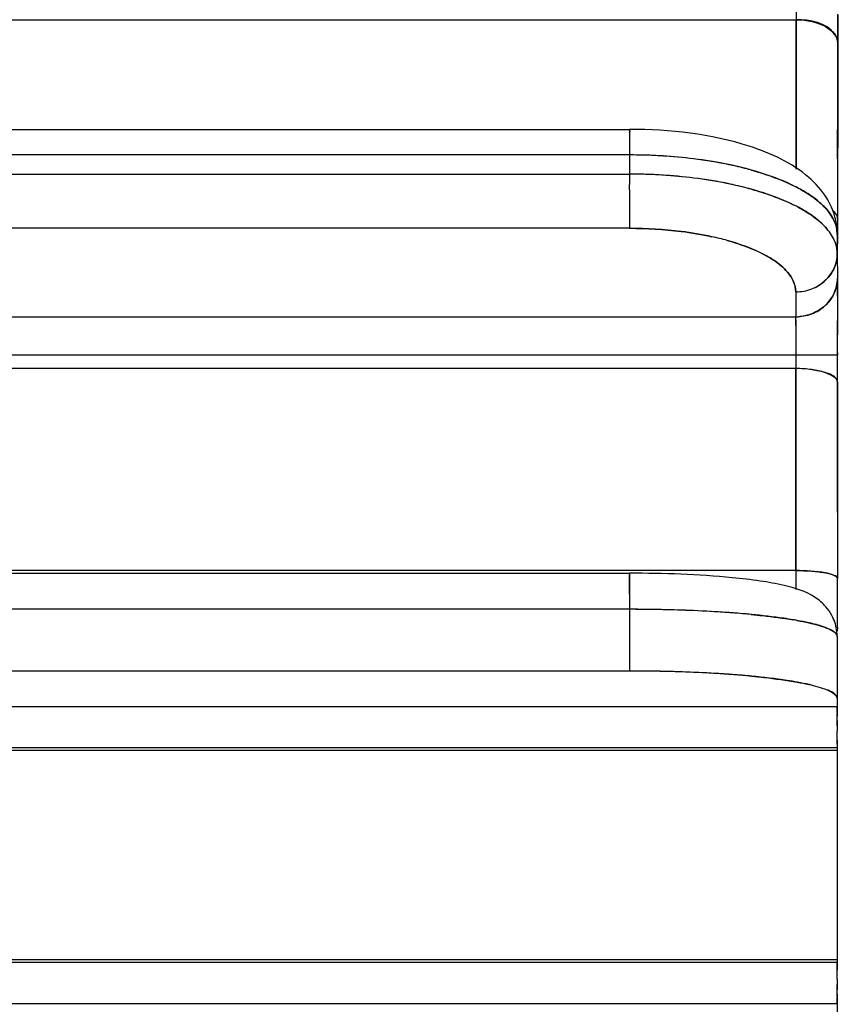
# Model space of a CAD drawing. Header units: millimetres. Extents: x 4086 to 10416, y 123 to 1549.
# Tile 23 of 256: x 6762.72 to 6767.68, y 756.61 to 762.54. Entities that reach past the tile are written whole.
import ezdxf

# ---------------------------------------------------------------- set-up
doc = ezdxf.new("R2010")
doc.units = ezdxf.units.MM
doc.layers.add('外形图', color=7, linetype='Continuous')
doc.layers.add('尺寸标注', color=7, linetype='Continuous')
doc.styles.add('思源黑', font='SourceHanSansCN-Normal.ttf')
doc.dimstyles.new('尺寸标注_1_4比例中六', dxfattribs={"dimtxt": 10, "dimasz": 8, "dimexe": 2, "dimexo": 1.5, "dimgap": 1, "dimtad": 1, "dimdec": 1, "dimlfac": 4, "dimdsep": 46, "dimtxsty": '思源黑', "dimcen": 0.09, "dimadec": 0, "dimazin": 0, "dimtp": 0.01, "dimtm": 0.01, "dimtfac": 1, "dimtdec": 1, "dimtofl": 0, "dimtmove": 0, "dimatfit": 3, "dimfxl": 1, "dimtolj": 1, "dimarcsym": 0})

# ---------------------------------------------------------------- blocks, each defined once
blk = doc.blocks.new('*D633')
at = {"layer": 'Defpoints', "color": 0}
for p in [(6787.9611, 1067.7451), (6648.5282, 887.75), (6787.9611, 754.6585)]:
    blk.add_point(p, dxfattribs=at)
at = {"layer": '尺寸标注', "color": 0, "lineweight": -2}
for p, q in [((6648.5282, 889.25), (6648.5282, 1069.7451)), ((6787.9611, 756.1585), (6787.9611, 1069.7451)), ((6656.5282, 1067.7451), (6779.9611, 1067.7451))]:
    blk.add_line(p, q, dxfattribs=at)
at = {"layer": '尺寸标注', "color": 0}
for points in [[(6656.5282, 1069.0785), (6656.5282, 1066.4118), (6648.5282, 1067.7451)], [(6779.9611, 1066.4118), (6779.9611, 1069.0785), (6787.9611, 1067.7451)]]:
    blk.add_solid(points, dxfattribs=at)
at = {"layer": '尺寸标注', "color": 0, "insert": (6718.2446, 1073.9296), "char_height": 10, "attachment_point": 5, "style": '思源黑'}
blk.add_mtext('\\A1;557.3', dxfattribs=at)

msp = doc.modelspace()

# ---------------------------------------------------------------- linework, layer by layer
at = {"layer": '外形图', "color": 7, "linetype": 'Continuous'}
for p, q in [((6767.4037, 762.6275), (6767.4037, 762.5414)), ((6767.654, 762.4016), (6767.6542, 762.5752)), ((6767.6542, 762.5708), (6767.654, 762.4013)), ((6758.0287, 762.5415), (6767.4037, 762.5414)), ((6767.6537, 762.0576), (6767.654, 762.4016)), ((6767.6533, 761.7038), (6767.6537, 762.0576)), ((6758.0246, 761.8807), (6766.3996, 761.8807)), ((6766.3993, 761.8076), (6766.3992, 761.7263)), ((6766.3992, 761.7263), (6758.0242, 761.7264)), ((6766.3992, 761.7263), (6766.3991, 761.6109)), ((6767.6533, 761.7038), (6767.653, 761.3408)), ((6758.0241, 761.6109), (6766.3991, 761.6109)), ((6766.3991, 761.6109), (6766.3991, 761.5801)), ((6766.3991, 761.5805), (6766.3991, 761.548)), ((6766.3991, 761.5152), (6766.3991, 761.5482)), ((6766.3991, 761.5152), (6766.3991, 761.4195)), ((6766.3991, 761.4195), (6766.3992, 761.3384)), ((6766.3992, 761.3384), (6766.3993, 761.3137)), ((6766.3993, 761.3137), (6766.3994, 761.2842)), ((6767.653, 761.3408), (6767.6528, 761.1901)), ((6766.3994, 761.2842), (6758.0244, 761.2843)), ((6767.589, 761.2807), (6767.5893, 761.2803)), ((6767.6512, 761.248), (6767.6511, 761.1325)), ((6767.6512, 761.249), (6767.6512, 761.2428)), ((6767.6378, 761.2014), (6767.6379, 761.2011)), ((6767.6511, 761.1325), (6767.6518, 760.9824)), ((6767.6518, 760.9835), (6767.6518, 760.9649)), ((6767.6518, 760.9641), (6767.6518, 760.9824)), ((6767.6518, 760.9649), (6767.652, 760.8768)), ((6767.652, 760.8763), (6767.6518, 760.9641)), ((6767.401, 760.9015), (6767.4016, 760.7515)), ((6767.4966, 760.9191), (6767.4968, 760.9192)), ((6767.6326, 760.8939), (6767.6327, 760.8941)), ((6767.652, 760.8768), (6767.6521, 760.8222)), ((6767.6521, 760.8341), (6767.6522, 760.7187)), ((6758.0266, 760.7515), (6767.4016, 760.7515)), ((6767.4017, 760.7319), (6767.4016, 760.7515)), ((6767.4017, 760.7319), (6767.4017, 760.6973)), ((6767.5022, 760.771), (6767.4973, 760.7691)), ((6767.6523, 760.6485), (6767.6522, 760.7258)), ((6767.6522, 760.7192), (6767.6523, 760.6415)), ((6767.4017, 760.6986), (6767.4018, 760.6743)), ((6767.4018, 760.675), (6767.4018, 760.6161)), ((6767.4018, 760.6196), (6767.4019, 760.583)), ((6767.6523, 760.5323), (6767.6523, 760.6497)), ((6767.4019, 760.5832), (6767.4019, 760.5205)), ((6767.6523, 760.5205), (6758.0269, 760.5205)), ((6767.4019, 760.5205), (6767.4018, 760.4391)), ((6767.6523, 760.533), (6767.6523, 760.5205)), ((6767.6523, 760.3576), (6767.6523, 760.5323)), ((6767.4018, 760.4391), (6758.0269, 760.4391)), ((6767.652, 759.9683), (6767.6523, 760.3576)), ((6767.6519, 759.5736), (6767.652, 759.9683)), ((6767.6519, 759.5736), (6767.6517, 759.1744)), ((6758.0233, 759.2057), (6766.3983, 759.2057)), ((6767.4013, 759.2221), (6758.0263, 759.2221)), ((6766.3983, 759.2051), (6766.3982, 759.1972)), ((6766.3983, 759.2057), (6766.3984, 759.2036)), ((6767.4013, 759.2221), (6767.4012, 759.135)), ((6767.6516, 758.9997), (6767.6517, 759.1744)), ((6766.3981, 759.1541), (6766.398, 759.0809)), ((6767.4012, 759.135), (6767.4012, 759.108)), ((6766.398, 759.0809), (6766.3979, 758.9884)), ((6767.6514, 758.8787), (6767.6516, 758.9997)), ((6766.3979, 758.9884), (6758.0229, 758.9884)), ((6766.3979, 758.9884), (6766.3978, 758.6166)), ((6766.414, 758.9883), (6766.3979, 758.9884)), ((6767.5882, 758.8756), (6767.5879, 758.8757)), ((6767.6514, 758.8787), (6767.6513, 758.8568)), ((6767.65, 758.8252), (6767.6499, 758.4534)), ((6767.65, 758.8285), (6767.65, 758.8252)), ((6766.3978, 758.6166), (6758.0228, 758.6166)), ((6767.4099, 758.5493), (6767.4091, 758.5495)), ((6767.5883, 758.5038), (6767.5868, 758.5044)), ((6757.7757, 758.4022), (6767.6506, 758.4022)), ((6767.65, 758.4534), (6767.6506, 758.4022)), ((6767.6506, 758.4022), (6767.6508, 758.3728)), ((6767.6508, 758.3749), (6767.6508, 758.3656)), ((6767.6508, 758.3656), (6767.6508, 758.3555)), ((6767.6509, 758.3453), (6767.6508, 758.3589)), ((6767.6508, 758.3574), (6767.6509, 758.3448)), ((6767.651, 758.2871), (6767.6509, 758.3453)), ((6767.6509, 758.3192), (6767.651, 758.2852)), ((6767.651, 758.2872), (6767.651, 758.2546)), ((6767.651, 758.1765), (6767.651, 758.2548)), ((6767.651, 758.1994), (6767.651, 758.1544)), ((6767.651, 758.1763), (6767.651, 758.1526)), ((6767.651, 758.1544), (6757.776, 758.1544)), ((6767.651, 758.1369), (6757.776, 758.1369)), ((6767.651, 758.1544), (6767.651, 758.1369)), ((6767.651, 758.1369), (6767.651, 757.5069)), ((6767.651, 757.5069), (6767.651, 756.877)), ((6767.651, 756.877), (6757.776, 756.877)), ((6767.651, 756.8595), (6757.776, 756.8595)), ((6767.651, 756.877), (6767.651, 756.8595)), ((6767.651, 756.8373), (6767.651, 756.8621)), ((6767.651, 756.8595), (6767.651, 756.8143)), ((6767.651, 756.759), (6767.651, 756.8373)), ((6767.651, 756.7592), (6767.6509, 756.7266)), ((6767.651, 756.7285), (6767.6509, 756.6946)), ((6767.6509, 756.6685), (6767.6509, 756.7267)), ((6767.6508, 756.6412), (6767.6506, 756.6116)), ((6767.6509, 756.669), (6767.6508, 756.6564)), ((6767.6508, 756.6549), (6767.6509, 756.6685)), ((6767.6508, 756.6583), (6767.6508, 756.6482)), ((6767.6508, 756.649), (6767.6508, 756.6476)), ((6767.6508, 756.6482), (6767.6508, 756.6402)), ((6767.6506, 756.6116), (6757.7757, 756.6117)), ((6767.6506, 756.6116), (6767.65, 756.5604))]:
    msp.add_line(p, q, dxfattribs=at)
for centre, radius, start, end in [((6788.3608, 761.7773), 21.9615, 179.77978, 179.9209), ((6788.415, 761.7771), 22.0157, 179.78, 179.92105), ((6788.3912, 761.7771), 21.9919, 179.77991, 179.921), ((6788.3774, 761.7772), 21.9781, 179.77993, 179.92087), ((6766.3992, 758.5076), 3.2187, 89.71366, 89.99979), ((6766.3992, 758.5078), 3.2185, 89.7135, 89.99964), ((6766.403, 758.5876), 3.1388, 82.9885, 90.06823), ((6766.4033, 758.5906), 3.1357, 83.00108, 89.78005), ((6766.4033, 758.5911), 3.1352, 82.98674, 89.78031), ((6766.466, 759.1012), 2.6213, 78.23744, 83.00343), ((6766.4632, 759.0825), 2.6402, 78.58862, 82.97613), ((6766.4633, 759.0829), 2.6398, 78.58916, 82.97726), ((6766.4635, 759.0841), 2.6385, 78.5676, 82.97745), ((6766.5122, 759.3382), 2.3798, 78.16367, 78.526), ((6766.5199, 759.3757), 2.3416, 77.50765, 78.52919), ((6766.5125, 759.3395), 2.3785, 78.1637, 78.50366), ((6766.5635, 759.5716), 2.1409, 74.52759, 78.2255), ((6766.5245, 759.3968), 2.32, 77.50518, 78.16257), ((6766.573, 759.609), 2.1023, 74.5181, 77.54585), ((6766.5732, 759.6095), 2.1018, 74.5076, 77.54603), ((6766.3991, 758.3922), 3.2187, 89.71338, 89.99979), ((6766.3991, 758.3923), 3.2185, 89.71322, 89.99964), ((6766.4029, 758.472), 3.1388, 82.98893, 90.06802), ((6766.4029, 758.4724), 3.1385, 82.98143, 90.06849), ((6766.4032, 758.4756), 3.1352, 82.98667, 89.78004), ((6766.4659, 758.985), 2.622, 78.25847, 82.9924), ((6766.4629, 758.9655), 2.6417, 78.61654, 82.97516), ((6766.463, 758.9658), 2.6414, 78.61709, 82.97629), ((6766.4632, 758.9673), 2.6399, 78.59771, 82.96893), ((6766.5195, 759.2586), 2.3432, 77.50661, 78.5583), ((6766.5109, 759.2169), 2.3858, 78.23718, 78.55474), ((6766.5111, 759.218), 2.3846, 78.23723, 78.53487), ((6766.5623, 759.4519), 2.1453, 74.53023, 78.30141), ((6766.5624, 759.4523), 2.1449, 74.52422, 78.30172), ((6766.5242, 759.2801), 2.3212, 77.504, 78.18481), ((6766.5731, 759.494), 2.1018, 74.51051, 77.54474), ((6766.5731, 759.4941), 2.1017, 74.50739, 77.54469), ((6766.9395, 760.6302), 1.0153, 62.32701, 64.2848), ((6766.9397, 760.6307), 1.0147, 62.30648, 64.28172), ((6766.9399, 760.631), 1.0143, 62.29656, 64.27967), ((6767.1039, 760.9139), 0.6871, 55.12103, 56.65378), ((6767.1119, 760.9259), 0.6727, 54.25133, 56.66806), ((6766.9441, 760.524), 1.0049, 62.32034, 63.94203), ((6766.9444, 760.5244), 1.0043, 62.30032, 63.94064), ((6766.9445, 760.5247), 1.004, 62.29036, 63.93947), ((6767.1274, 760.9477), 0.646, 54.27581, 54.98676), ((6767.1278, 760.9483), 0.6452, 54.22792, 54.98727), ((6767.1684, 761.0037), 0.5766, 50.16667, 54.33999), ((6767.1685, 761.0038), 0.5764, 50.19806, 54.29068), ((6767.1688, 761.0042), 0.5759, 50.16765, 54.29021), ((6767.2026, 761.228), 0.4525, 25.18839, 31.74179), ((6767.1033, 760.7978), 0.688, 55.17193, 56.65028), ((6767.1113, 760.8095), 0.6738, 54.31999, 56.66384), ((6788.435, 761.3686), 22.0358, 180.0786, 180.21943), ((6788.4272, 761.3686), 22.028, 180.0786, 180.21945), ((6767.125, 760.829), 0.6499, 54.35234, 55.15969), ((6767.1255, 760.8297), 0.6491, 54.29873, 55.16027), ((6767.2503, 761.2473), 0.401, 3.06961, 13.68659), ((6766.4024, 758.7741), 2.5101, 82.95678, 90.06808), ((6767.4402, 761.2481), 0.211, 359.9667, 5.4742), ((6767.4405, 761.2481), 0.2108, 359.96699, 4.81302), ((6767.2486, 761.2474), 0.4026, 0.2381, 3.04962), ((6767.4707, 761.2472), 0.1805, 0.24134, 2.19625), ((6766.5367, 759.5836), 1.6888, 74.49191, 77.72793), ((6766.5359, 759.5841), 1.6886, 74.46155, 77.69605), ((6767.4659, 761.1314), 0.1852, 2.22865, 10.71224), ((6767.467, 761.1316), 0.1841, 0.27484, 10.6091), ((6767.4407, 761.1327), 0.2104, 355.66924, 359.95935), ((6767.4706, 761.1317), 0.1805, 0.24134, 2.19438), ((6767.4316, 761.1339), 0.2196, 335.81252, 350.86724), ((6767.4363, 761.133), 0.2148, 350.90476, 355.66927), ((6767.4141, 761.1465), 0.2414, 309.72475, 313.43406), ((6767.4137, 761.147), 0.2419, 309.72748, 312.7101), ((6767.4151, 761.1454), 0.2398, 310.32693, 315.65855), ((6767.4157, 761.1448), 0.239, 312.71367, 315.66339), ((6727.2255, 760.8235), 40.4266, 0.07474, 0.22524), ((6767.4153, 760.9957), 0.2404, 309.77566, 315.0991), ((6767.4162, 760.9948), 0.2391, 311.98773, 315.72044), ((6767.4016, 761.0195), 0.268, 270.00607, 275.68608), ((6745.686, 760.6681), 21.7158, 0.08051, 0.21994), ((6745.6904, 760.6681), 21.7114, 0.08051, 0.21996), ((6778.2599, 759.1337), 11.8618, 179.69354, 179.90175), ((6778.2533, 759.1337), 11.8552, 179.69342, 179.90179), ((6778.252, 759.1337), 11.8539, 179.69346, 179.90178), ((6766.4024, 749.8544), 9.1339, 87.60078, 90.0282), ((6766.4024, 749.8546), 9.1338, 87.60062, 90.02828), ((6766.4028, 749.8652), 9.1231, 87.60491, 89.92967), ((6766.4028, 749.8669), 9.1214, 87.59997, 89.92979), ((6766.475, 751.581), 7.4058, 85.94196, 87.60864), ((6766.4717, 751.5168), 7.4701, 86.06546, 87.59821), ((6766.4718, 751.5178), 7.4691, 86.06565, 87.5986), ((6766.472, 751.5221), 7.4648, 86.05807, 87.59872), ((6766.5281, 752.3806), 6.6045, 85.91148, 86.03967), ((6766.5371, 752.507), 6.4778, 85.67888, 86.04106), ((6766.5285, 752.385), 6.6001, 85.91149, 86.03177), ((6766.5871, 753.1677), 5.8151, 84.61085, 85.93835), ((6766.5423, 752.5781), 6.4065, 85.67782, 85.91118), ((6766.598, 753.2919), 5.6905, 84.60618, 85.69556), ((6766.5982, 753.2938), 5.6886, 84.60238, 85.69565), ((6767.3892, 758.828), 0.2603, 23.99057, 28.38834), ((6767.0258, 756.7748), 2.1804, 79.85548, 80.51043), ((6767.0261, 756.7764), 2.1788, 79.84857, 80.50891), ((6767.2096, 757.7003), 1.2367, 76.63124, 77.35503), ((6767.2189, 757.7408), 1.1952, 76.21475, 77.36588), ((6767.2367, 757.8147), 1.1192, 76.2203, 76.56465), ((6767.2372, 757.8167), 1.1171, 76.19701, 76.56498), ((6767.6277, 758.8248), 0.0223, 6.53101, 15.61622), ((6767.3801, 758.8249), 0.27, 0.75662, 3.36776), ((6767.4081, 758.8253), 0.2419, 359.98393, 3.5403), ((6767.6289, 758.8249), 0.0211, 0.76608, 6.47627), ((6766.3805, 747.8085), 10.8081, 89.7615, 89.90832), ((6766.3978, 749.1686), 9.448, 89.81293, 90.00012), ((6766.3978, 749.1713), 9.4453, 89.83226, 90.00007), ((6766.4023, 749.482), 9.1345, 87.60207, 90.02785), ((6766.3952, 749.108), 9.5085, 87.64041, 89.81711), ((6766.4032, 749.5115), 9.105, 87.58666, 89.86003), ((6766.4033, 749.5103), 9.1063, 87.59709, 89.84015), ((6766.4748, 751.2068), 7.4082, 85.94935, 87.60474), ((6766.4746, 751.2004), 7.4147, 85.96752, 87.59982), ((6766.4749, 751.2055), 7.4095, 85.96714, 87.58846), ((6766.4911, 751.4876), 7.127, 85.68426, 87.62349), ((6766.542, 752.2035), 6.4093, 85.65707, 85.93844), ((6766.5422, 752.2063), 6.4065, 85.65195, 85.93852), ((6766.5397, 752.1715), 6.4414, 85.73368, 85.91872), ((6766.5954, 752.8914), 5.7194, 84.60534, 85.7537), ((6766.5984, 752.9386), 5.6721, 84.58127, 85.66237), ((6766.5995, 752.9385), 5.672, 84.59229, 85.67422), ((6766.5995, 752.9374), 5.6732, 84.59944, 85.66863), ((6767.2076, 757.3203), 1.2452, 76.65401, 77.41435), ((6767.2079, 757.3216), 1.2438, 76.65384, 77.40161), ((6767.2129, 757.343), 1.2219, 76.65258, 77.18901), ((6767.6248, 758.4507), 0.0253, 6.14917, 14.4726), ((6767.6286, 758.4531), 0.0213, 0.76883, 11.6065), ((6766.803, 758.3925), 0.8477, 0.4807, 0.65428), ((6767.072, 758.3948), 0.5787, 0.49595, 0.73137), ((6761.9919, 758.359), 5.6589, 0.138, 0.41198), ((6761.8883, 756.6554), 5.7625, 359.59198, 359.86079), ((6761.9148, 756.6552), 5.736, 359.5916, 359.86007), ((6766.7833, 756.6215), 0.8674, 359.34621, 359.52739), ((6767.053, 756.6192), 0.5977, 359.27057, 359.51466)]:
    msp.add_arc(centre, radius, start, end, dxfattribs=at)
for points, knots in [([(6767.4037, 762.5414), (6767.4036, 762.4683), (6767.4033, 762.1681), (6767.403, 761.8679), (6767.4027, 761.6407)], [0, 0, 0, 0, 1399.616115, 5749.877742, 5749.877742, 5749.877742, 5749.877742]), ([(6767.4037, 762.5414), (6767.4036, 762.4683), (6767.4033, 762.1681), (6767.403, 761.8679), (6767.4027, 761.6407)], [0, 0, 0, 0, 1399.617344, 5749.877741, 5749.877741, 5749.877741, 5749.877741]), ([(6767.4037, 762.5414), (6767.4036, 762.4683), (6767.4033, 762.1681), (6767.403, 761.8679), (6767.4027, 761.6407)], [0, 0, 0, 0, 1399.608582, 5749.877747, 5749.877747, 5749.877747, 5749.877747]), ([(6767.4027, 761.6407), (6767.4028, 761.7177), (6767.4031, 762.0179), (6767.4034, 762.3182), (6767.4037, 762.5414)], [0, 0, 0, 0, 1472.799146, 5744.688483, 5744.688483, 5744.688483, 5744.688483]), ([(6767.4037, 762.5414), (6767.4358, 762.5414), (6767.529, 762.5345), (6767.6539, 762.4688), (6767.654, 762.4016)], [0, 0, 0, 0, 1858.020768, 5746.793177, 5746.793177, 5746.793177, 5746.793177]), ([(6767.654, 762.4016), (6767.654, 762.4205), (6767.6105, 762.5202), (6767.4859, 762.5414), (6767.4037, 762.5414)], [0, 0, 0, 0, 1075.41174, 5744.037798, 5744.037798, 5744.037798, 5744.037798]), ([(6767.654, 762.4016), (6767.6539, 762.3159), (6767.6535, 761.9623), (6767.6532, 761.6087), (6767.653, 761.3408)], [0, 0, 0, 0, 1391.183253, 5742.548467, 5742.548467, 5742.548467, 5742.548467]), ([(6766.3996, 761.8807), (6766.3981, 761.8812), (6766.4017, 761.8696), (6766.3995, 761.8664), (6766.3995, 761.8616)], [0, 0, 0, 0, 1459.505695, 5767.165361, 5767.165361, 5767.165361, 5767.165361]), ([(6766.3995, 761.8617), (6766.3995, 761.8664), (6766.4017, 761.8697), (6766.3981, 761.8812), (6766.3996, 761.8807)], [0, 0, 0, 0, 4307.57305, 5767.171779, 5767.171779, 5767.171779, 5767.171779]), ([(6766.3996, 761.8807), (6766.3981, 761.8811), (6766.4017, 761.8696), (6766.3995, 761.8664), (6766.3995, 761.8616)], [0, 0, 0, 0, 1459.587389, 5767.165267, 5767.165267, 5767.165267, 5767.165267]), ([(6766.3996, 761.8807), (6766.3981, 761.8811), (6766.4017, 761.8697), (6766.3995, 761.8664), (6766.3995, 761.8616)], [0, 0, 0, 0, 1459.636735, 5767.165493, 5767.165493, 5767.165493, 5767.165493]), ([(6767.3133, 761.7006), (6767.2515, 761.7319), (6766.9598, 761.8461), (6766.6424, 761.8807), (6766.3996, 761.8807)], [0, 0, 0, 0, 1276.322165, 5754.20913, 5754.20913, 5754.20913, 5754.20913]), ([(6767.1342, 761.635), (6767.1568, 761.6287), (6767.2405, 761.6038), (6767.3225, 761.5726), (6767.3801, 761.5449)], [0, 0, 0, 0, 1540.180486, 5744.952441, 5744.952441, 5744.952441, 5744.952441]), ([(6767.1346, 761.6349), (6767.1571, 761.6287), (6767.2406, 761.6038), (6767.3225, 761.5726), (6767.38, 761.5449)], [0, 0, 0, 0, 1540.027935, 5744.946046, 5744.946046, 5744.946046, 5744.946046]), ([(6767.1346, 761.6349), (6767.1571, 761.6286), (6767.2407, 761.6038), (6767.3225, 761.5726), (6767.38, 761.5449)], [0, 0, 0, 0, 1540.021566, 5744.945775, 5744.945775, 5744.945775, 5744.945775]), ([(6767.3801, 761.5449), (6767.3619, 761.5536), (6767.2822, 761.5893), (6767.1992, 761.617), (6767.1346, 761.6349)], [0, 0, 0, 0, 1329.383456, 5742.827878, 5742.827878, 5742.827878, 5742.827878]), ([(6767.3856, 761.4267), (6767.3671, 761.4357), (6767.2857, 761.4726), (6767.2006, 761.5011), (6767.1344, 761.5195)], [0, 0, 0, 0, 1325.615486, 5741.628557, 5741.628557, 5741.628557, 5741.628557]), ([(6767.3855, 761.4267), (6767.367, 761.4357), (6767.2857, 761.4726), (6767.2007, 761.501), (6767.1345, 761.5194)], [0, 0, 0, 0, 1325.673515, 5741.628422, 5741.628422, 5741.628422, 5741.628422]), ([(6767.1345, 761.5194), (6767.1576, 761.513), (6767.2432, 761.4875), (6767.3269, 761.4554), (6767.3856, 761.4267)], [0, 0, 0, 0, 1543.087434, 5743.799877, 5743.799877, 5743.799877, 5743.799877]), ([(6767.3855, 761.4267), (6767.367, 761.4357), (6767.2858, 761.4726), (6767.2008, 761.501), (6767.1347, 761.5194)], [0, 0, 0, 0, 1325.737205, 5741.625925, 5741.625925, 5741.625925, 5741.625925]), ([(6767.6338, 761.3827), (6767.632, 761.3846), (6767.6281, 761.3884), (6767.624, 761.3918), (6767.6219, 761.3936)], [0, 0, 0, 0, 2793.981451, 5732.052284, 5732.052284, 5732.052284, 5732.052284]), ([(6766.9882, 761.2109), (6767.0088, 761.2052), (6767.0841, 761.1825), (6767.1577, 761.1533), (6767.2085, 761.1268)], [0, 0, 0, 0, 1558.416947, 5744.661678, 5744.661678, 5744.661678, 5744.661678]), ([(6767.2085, 761.1268), (6767.1926, 761.1351), (6767.1216, 761.1692), (6767.0467, 761.1946), (6766.9882, 761.2109)], [0, 0, 0, 0, 1309.93796, 5742.728996, 5742.728996, 5742.728996, 5742.728996]), ([(6767.648, 761.1655), (6767.6468, 761.1716), (6767.644, 761.1837), (6767.64, 761.1955), (6767.6377, 761.2014)], [0, 0, 0, 0, 2831.854413, 5729.778351, 5729.778351, 5729.778351, 5729.778351]), ([(6767.648, 761.1655), (6767.6468, 761.1716), (6767.644, 761.1837), (6767.64, 761.1955), (6767.6377, 761.2014)], [0, 0, 0, 0, 2831.808492, 5729.778608, 5729.778608, 5729.778608, 5729.778608]), ([(6767.6379, 761.2011), (6767.6401, 761.1953), (6767.644, 761.1837), (6767.6468, 761.1718), (6767.6479, 761.1659)], [0, 0, 0, 0, 2897.372893, 5729.886226, 5729.886226, 5729.886226, 5729.886226]), ([(6767.6479, 761.166), (6767.6468, 761.1718), (6767.644, 761.1837), (6767.6401, 761.1952), (6767.6379, 761.2009)], [0, 0, 0, 0, 2832.647703, 5729.773833, 5729.773833, 5729.773833, 5729.773833]), ([(6767.652, 760.8761), (6767.652, 760.8868), (6767.652, 760.9222), (6767.6519, 760.9577), (6767.6518, 760.9824)], [0, 0, 0, 0, 1725.646798, 5727.111209, 5727.111209, 5727.111209, 5727.111209]), ([(6767.4976, 760.4329), (6767.5121, 760.4309), (6767.5587, 760.4226), (6767.6071, 760.4092), (6767.6331, 760.3888)], [0, 0, 0, 0, 1756.878413, 5725.182164, 5725.182164, 5725.182164, 5725.182164]), ([(6767.6523, 760.3576), (6767.6522, 760.3631), (6767.64, 760.395), (6767.6042, 760.4069), (6767.5787, 760.4152)], [0, 0, 0, 0, 980.005877, 5722.418777, 5722.418777, 5722.418777, 5722.418777]), ([(6767.6331, 760.3888), (6767.6386, 760.3845), (6767.6478, 760.3756), (6767.6522, 760.3631), (6767.6523, 760.3576)], [0, 0, 0, 0, 3192.408671, 5722.128538, 5722.128538, 5722.128538, 5722.128538]), ([(6766.398, 759.0809), (6766.398, 759.0941), (6766.398, 759.1329), (6766.3981, 759.1717), (6766.3982, 759.1972)], [0, 0, 0, 0, 1963.456651, 5741.244186, 5741.244186, 5741.244186, 5741.244186]), ([(6766.3982, 759.1972), (6766.3982, 759.1914), (6766.398, 759.1526), (6766.398, 759.1139), (6766.398, 759.0808)], [0, 0, 0, 0, 852.509304, 5741.767843, 5741.767843, 5741.767843, 5741.767843]), ([(6767.1855, 759.1588), (6767.1299, 759.167), (6766.8686, 759.1971), (6766.6051, 759.2057), (6766.3983, 759.2057)], [0, 0, 0, 0, 1224.422067, 5731.215184, 5731.215184, 5731.215184, 5731.215184]), ([(6767.6517, 759.1744), (6767.6516, 759.1833), (6767.6207, 759.1998), (6767.5426, 759.2164), (6767.4604, 759.2221), (6767.4013, 759.2221)], [0, 0, 0, 0, 812.469463, 2546.101558, 7992.164736, 7992.164736, 7992.164736, 7992.164736]), ([(6767.6325, 759.1927), (6767.6376, 759.1903), (6767.6457, 759.1863), (6767.6517, 759.1779), (6767.6517, 759.1744)], [0, 0, 0, 0, 3520.914086, 5710.853393, 5710.853393, 5710.853393, 5710.853393]), ([(6767.5821, 759.0034), (6767.5633, 759.0249), (6767.4906, 759.089), (6767.3957, 759.1166), (6767.3305, 759.132)], [0, 0, 0, 0, 1707.341888, 5714.247977, 5714.247977, 5714.247977, 5714.247977]), ([(6767.1329, 758.9572), (6767.1561, 758.955), (6767.2405, 758.9464), (6767.3246, 758.9355), (6767.3854, 758.9254)], [0, 0, 0, 0, 1567.041131, 5719.603704, 5719.603704, 5719.603704, 5719.603704]), ([(6767.1333, 758.9572), (6767.1564, 758.955), (6767.2406, 758.9464), (6767.3247, 758.9355), (6767.3853, 758.9254)], [0, 0, 0, 0, 1566.876534, 5719.597642, 5719.597642, 5719.597642, 5719.597642]), ([(6767.1333, 758.9572), (6767.1564, 758.955), (6767.2406, 758.9464), (6767.3247, 758.9355), (6767.3853, 758.9254)], [0, 0, 0, 0, 1566.870018, 5719.59738, 5719.59738, 5719.59738, 5719.59738]), ([(6767.3854, 758.9254), (6767.3666, 758.9285), (6767.2829, 758.9415), (6767.1986, 758.951), (6767.1333, 758.9572)], [0, 0, 0, 0, 1286.010705, 5717.755218, 5717.755218, 5717.755218, 5717.755218]), ([(6767.5879, 758.8757), (6767.5956, 758.8727), (6767.6173, 758.8629), (6767.6411, 758.8493), (6767.6478, 758.8346)], [0, 0, 0, 0, 1923.431713, 5708.734939, 5708.734939, 5708.734939, 5708.734939]), ([(6767.5879, 758.8757), (6767.5955, 758.8727), (6767.6173, 758.8629), (6767.6411, 758.8493), (6767.6478, 758.8346)], [0, 0, 0, 0, 1923.593123, 5708.735346, 5708.735346, 5708.735346, 5708.735346]), ([(6767.6478, 758.8346), (6767.646, 758.8385), (6767.6307, 758.8582), (6767.6069, 758.8681), (6767.5882, 758.8756)], [0, 0, 0, 0, 991.701422, 5708.041113, 5708.041113, 5708.041113, 5708.041113]), ([(6767.5884, 758.8756), (6767.5959, 758.8725), (6767.6175, 758.8627), (6767.6411, 758.8493), (6767.6478, 758.8346)], [0, 0, 0, 0, 1920.719778, 5708.725768, 5708.725768, 5708.725768, 5708.725768]), ([(6767.6478, 758.8346), (6767.6481, 758.8339), (6767.6486, 758.8327), (6767.649, 758.8314), (6767.6492, 758.8307)], [0, 0, 0, 0, 2895.503077, 5707.311641, 5707.311641, 5707.311641, 5707.311641]), ([(6767.6478, 758.8346), (6767.6481, 758.8339), (6767.6486, 758.8327), (6767.649, 758.8314), (6767.6492, 758.8307)], [0, 0, 0, 0, 2895.473013, 5707.311633, 5707.311633, 5707.311633, 5707.311633]), ([(6767.6478, 758.8346), (6767.6481, 758.834), (6767.6486, 758.8327), (6767.6491, 758.8314), (6767.6492, 758.8308)], [0, 0, 0, 0, 2895.94564, 5707.312149, 5707.312149, 5707.312149, 5707.312149]), ([(6767.6492, 758.8307), (6767.6495, 758.8298), (6767.6499, 758.828), (6767.65, 758.8261), (6767.65, 758.8252)], [0, 0, 0, 0, 2880.534678, 5707.24912, 5707.24912, 5707.24912, 5707.24912]), ([(6767.6492, 758.8307), (6767.6495, 758.8298), (6767.6499, 758.828), (6767.65, 758.8261), (6767.65, 758.8252)], [0, 0, 0, 0, 2880.480722, 5707.24915, 5707.24915, 5707.24915, 5707.24915]), ([(6767.4099, 758.5493), (6767.3896, 758.553), (6767.2978, 758.568), (6767.2053, 758.5785), (6767.1331, 758.5854)], [0, 0, 0, 0, 1262.815363, 5713.91809, 5713.91809, 5713.91809, 5713.91809]), ([(6767.4096, 758.5494), (6767.3894, 758.553), (6767.2978, 758.568), (6767.2054, 758.5785), (6767.1334, 758.5854)], [0, 0, 0, 0, 1263.123079, 5713.917929, 5713.917929, 5713.917929, 5713.917929]), ([(6767.4091, 758.5495), (6767.389, 758.5531), (6767.2977, 758.568), (6767.2058, 758.5785), (6767.1341, 758.5853)], [0, 0, 0, 0, 1263.851398, 5713.917421, 5713.917421, 5713.917421, 5713.917421]), ([(6767.1341, 758.5853), (6767.1596, 758.5829), (6767.2516, 758.5734), (6767.3433, 758.5612), (6767.4091, 758.5495)], [0, 0, 0, 0, 1585.013724, 5715.950002, 5715.950002, 5715.950002, 5715.950002]), ([(6767.5868, 758.5044), (6767.5954, 758.5009), (6767.6187, 758.4904), (6767.645, 758.4737), (6767.6493, 758.457)], [0, 0, 0, 0, 1999.781235, 5705.258573, 5705.258573, 5705.258573, 5705.258573]), ([(6767.6496, 758.457), (6767.6488, 758.4613), (6767.6356, 758.4854), (6767.6083, 758.4957), (6767.5878, 758.5039)], [0, 0, 0, 0, 943.383318, 5704.477838, 5704.477838, 5704.477838, 5704.477838]), ([(6767.65, 758.4534), (6767.6499, 758.4579), (6767.6392, 758.4847), (6767.6096, 758.4952), (6767.5883, 758.5038)], [0, 0, 0, 0, 928.001746, 5704.42102, 5704.42102, 5704.42102, 5704.42102]), ([(6767.6508, 758.3655), (6767.6508, 758.3733), (6767.6508, 758.3855), (6767.6507, 758.3978), (6767.6506, 758.4022)], [0, 0, 0, 0, 3623.09943, 5703.23072, 5703.23072, 5703.23072, 5703.23072]), ([(6767.6506, 756.6116), (6767.6507, 756.6161), (6767.6507, 756.6283), (6767.6508, 756.6405), (6767.6508, 756.6483)], [0, 0, 0, 0, 2073.851917, 5686.921494, 5686.921494, 5686.921494, 5686.921494])]:
    msp.add_open_spline(points, degree=3, knots=knots, dxfattribs=at)
for points in [[(6767.4037, 762.5414), (6767.4358, 762.5414), (6767.4681, 762.538), (6767.4994, 762.5308)], [(6767.4994, 762.5308), (6767.5275, 762.5243), (6767.5553, 762.5146), (6767.5806, 762.5005)], [(6767.5806, 762.5005), (6767.6012, 762.489), (6767.6208, 762.474), (6767.6349, 762.4551)], [(6767.6349, 762.4551), (6767.6462, 762.4399), (6767.654, 762.4205), (6767.654, 762.4016)], [(6767.4792, 761.5915), (6767.4293, 761.635), (6767.3723, 761.6707), (6767.3133, 761.7006)], [(6767.5875, 761.4661), (6767.5584, 761.513), (6767.5209, 761.5552), (6767.4792, 761.5915)], [(6767.411, 761.5293), (6767.441, 761.5136), (6767.4702, 761.4962), (6767.498, 761.4768)], [(6767.411, 761.5293), (6767.441, 761.5136), (6767.4702, 761.4962), (6767.498, 761.4768)], [(6767.4816, 761.4879), (6767.4589, 761.5029), (6767.4354, 761.5165), (6767.4113, 761.5292)], [(6767.4115, 761.5291), (6767.4355, 761.5165), (6767.459, 761.5028), (6767.4816, 761.4879)], [(6767.4968, 761.4776), (6767.5107, 761.4679), (6767.5243, 761.4577), (6767.5373, 761.4468)], [(6767.5373, 761.4468), (6767.556, 761.4312), (6767.5738, 761.4142), (6767.5896, 761.3956)], [(6767.5894, 761.3958), (6767.5737, 761.4142), (6767.5561, 761.4311), (6767.5375, 761.4466)], [(6767.5377, 761.4465), (6767.5561, 761.4311), (6767.5735, 761.4144), (6767.5891, 761.3961)], [(6767.5377, 761.4464), (6767.5561, 761.4311), (6767.5735, 761.4144), (6767.5891, 761.3962)], [(6767.4963, 761.3624), (6767.469, 761.3814), (6767.4403, 761.3984), (6767.4109, 761.4138)], [(6767.4963, 761.3624), (6767.469, 761.3814), (6767.4403, 761.3984), (6767.4109, 761.4138)], [(6767.4112, 761.4137), (6767.4353, 761.401), (6767.4589, 761.3874), (6767.4815, 761.3724)], [(6767.4815, 761.3724), (6767.4589, 761.3873), (6767.4354, 761.401), (6767.4114, 761.4136)], [(6767.5891, 761.3962), (6767.6239, 761.3554), (6767.651, 761.3015), (6767.6512, 761.248)], [(6767.6511, 761.2541), (6767.6491, 761.3056), (6767.6228, 761.3566), (6767.5894, 761.3958)], [(6767.5896, 761.3956), (6767.6229, 761.3565), (6767.6491, 761.3055), (6767.6511, 761.2541)], [(6767.6398, 761.3422), (6767.6333, 761.3691), (6767.6239, 761.3955), (6767.6121, 761.4206)], [(6767.653, 761.3408), (6767.6529, 761.3562), (6767.6444, 761.3716), (6767.6338, 761.3827)], [(6767.5895, 761.2801), (6767.5626, 761.3117), (6767.5303, 761.3388), (6767.4962, 761.3625)], [(6767.589, 761.2807), (6767.5642, 761.3097), (6767.5348, 761.3349), (6767.5038, 761.3572)], [(6767.5043, 761.3568), (6767.5351, 761.3346), (6767.5644, 761.3096), (6767.589, 761.2807)], [(6766.3994, 761.2842), (6766.5031, 761.2837), (6766.6071, 761.278), (6766.7101, 761.2653)], [(6766.7101, 761.2653), (6766.7724, 761.2576), (6766.8344, 761.2473), (6766.8957, 761.2338)], [(6766.8956, 761.2338), (6766.8344, 761.2472), (6766.7724, 761.2575), (6766.7101, 761.2653)], [(6767.6377, 761.2014), (6767.6266, 761.2303), (6767.6092, 761.2571), (6767.589, 761.2807)], [(6767.2085, 761.1268), (6767.2291, 761.116), (6767.2492, 761.1043), (6767.2686, 761.0914)], [(6767.2685, 761.0914), (6767.2492, 761.1043), (6767.2291, 761.116), (6767.2085, 761.1268)], [(6767.351, 761.0204), (6767.3274, 761.048), (6767.2986, 761.0712), (6767.2685, 761.0914)], [(6767.2686, 761.0914), (6767.2987, 761.0713), (6767.3275, 761.0481), (6767.351, 761.0204)], [(6767.6505, 761.1167), (6767.6486, 761.0918), (6767.6423, 761.0669), (6767.632, 761.0441)], [(6767.351, 761.0204), (6767.3788, 760.9876), (6767.3994, 760.9445), (6767.401, 760.9015)], [(6767.401, 760.9015), (6767.4008, 760.9445), (6767.379, 760.9878), (6767.351, 761.0204)], [(6767.4967, 760.9191), (6767.554, 760.9411), (6767.6069, 760.9881), (6767.632, 761.0441)], [(6767.58, 760.9713), (6767.6017, 760.9918), (6767.6199, 761.0169), (6767.6321, 761.0442)], [(6767.632, 761.0441), (6767.6211, 761.0197), (6767.6054, 760.9969), (6767.5866, 760.9778)], [(6767.5866, 760.9778), (6767.6053, 760.9969), (6767.621, 761.0195), (6767.6319, 761.0439)], [(6767.4968, 760.9192), (6767.5234, 760.9293), (6767.5486, 760.9441), (6767.5703, 760.9625)], [(6767.6517, 760.9824), (6767.6517, 760.9523), (6767.645, 760.9215), (6767.6326, 760.894)], [(6767.6518, 760.9824), (6767.6517, 760.9523), (6767.645, 760.9215), (6767.6326, 760.8939)], [(6767.6327, 760.8941), (6767.645, 760.9216), (6767.6518, 760.9523), (6767.6518, 760.9824)], [(6767.401, 760.9016), (6767.4335, 760.9015), (6767.4665, 760.9076), (6767.4968, 760.9192)], [(6767.401, 760.9016), (6767.4334, 760.9016), (6767.4664, 760.9076), (6767.4967, 760.9191)], [(6767.6326, 760.894), (6767.6082, 760.8395), (6767.5576, 760.7935), (6767.5022, 760.771)], [(6767.6326, 760.8939), (6767.6213, 760.8688), (6767.605, 760.8455), (6767.5856, 760.826)], [(6767.5874, 760.8279), (6767.606, 760.847), (6767.6217, 760.8696), (6767.6326, 760.8939)], [(6767.4973, 760.7691), (6767.526, 760.78), (6767.5533, 760.7965), (6767.5762, 760.8171)], [(6767.5762, 760.8171), (6767.5533, 760.7965), (6767.526, 760.78), (6767.4973, 760.769)], [(6767.5691, 760.811), (6767.5479, 760.7933), (6767.5233, 760.779), (6767.4974, 760.7691)], [(6767.4016, 760.7515), (6767.434, 760.7515), (6767.467, 760.7575), (6767.4973, 760.7691)], [(6767.4973, 760.769), (6767.4751, 760.7606), (6767.4516, 760.7551), (6767.428, 760.7528)], [(6767.4018, 760.4391), (6767.4016, 760.0334), (6767.4014, 759.6277), (6767.4013, 759.2221)], [(6767.4018, 760.4391), (6767.4016, 760.0334), (6767.4014, 759.6277), (6767.4013, 759.2221)], [(6767.4013, 759.2221), (6767.4014, 759.6277), (6767.4016, 760.0334), (6767.4018, 760.4391)], [(6767.4976, 760.4329), (6767.4659, 760.4371), (6767.4338, 760.4391), (6767.4018, 760.4391)], [(6767.5787, 760.4152), (6767.5524, 760.4238), (6767.525, 760.4292), (6767.4976, 760.4329)], [(6767.5787, 760.4152), (6767.5979, 760.409), (6767.6172, 760.4012), (6767.6331, 760.3888)], [(6767.6523, 760.3576), (6767.652, 759.9632), (6767.6518, 759.5688), (6767.6517, 759.1744)], [(6767.4013, 759.2221), (6767.4332, 759.2221), (6767.4652, 759.221), (6767.497, 759.2185)], [(6767.497, 759.2185), (6767.5242, 759.2163), (6767.5514, 759.2132), (6767.5782, 759.2081)], [(6767.5782, 759.2081), (6767.5967, 759.2046), (6767.6154, 759.2005), (6767.6325, 759.1927)], [(6767.3305, 759.132), (6767.2827, 759.1432), (6767.2341, 759.1517), (6767.1855, 759.1588)], [(6767.6182, 758.9518), (6767.6082, 758.9702), (6767.5959, 758.9876), (6767.5821, 759.0034)], [(6767.6496, 758.8408), (6767.6477, 758.8727), (6767.64, 758.9047), (6767.627, 758.9338)], [(6767.4099, 758.9211), (6767.439, 758.9159), (6767.468, 758.9101), (6767.4967, 758.9032)], [(6767.4099, 758.9211), (6767.439, 758.9159), (6767.468, 758.9101), (6767.4967, 758.9032)], [(6767.4804, 758.907), (6767.457, 758.9123), (6767.4335, 758.9169), (6767.4099, 758.9211)], [(6767.4101, 758.9211), (6767.4336, 758.9169), (6767.4571, 758.9123), (6767.4804, 758.907)], [(6767.4956, 758.9035), (6767.527, 758.896), (6767.5584, 758.8876), (6767.5884, 758.8756)], [(6767.5033, 758.9017), (6767.5319, 758.8946), (6767.5605, 758.8867), (6767.5879, 758.8757)], [(6767.5879, 758.8757), (6767.5606, 758.8866), (6767.5322, 758.8945), (6767.5037, 758.9015)], [(6767.4839, 758.5344), (6767.4593, 758.54), (6767.4346, 758.5449), (6767.4099, 758.5493)], [(6767.4099, 758.5493), (6767.4331, 758.5452), (6767.4563, 758.5406), (6767.4793, 758.5355)], [(6767.4793, 758.5355), (6767.5157, 758.5274), (6767.5521, 758.5182), (6767.5868, 758.5044)]]:
    msp.add_open_spline(points, degree=3, dxfattribs=at)

# ---------------------------------------------------------------- dimensions: what is measured, and where the dimension line sits
at = {"layer": '尺寸标注', "color": 7}
dim = msp.add_linear_dim(base=(6787.9611, 1067.7451), p1=(6648.5282, 887.75), p2=(6787.9611, 754.6585), text='557.3', dimstyle='尺寸标注_1_4比例中六', dxfattribs=at)
dim.commit()
dim.dimension.update_dxf_attribs({"geometry": '*D633', "text_midpoint": (6718.2446, 1073.9296)})

doc.saveas('drawing.dxf')
